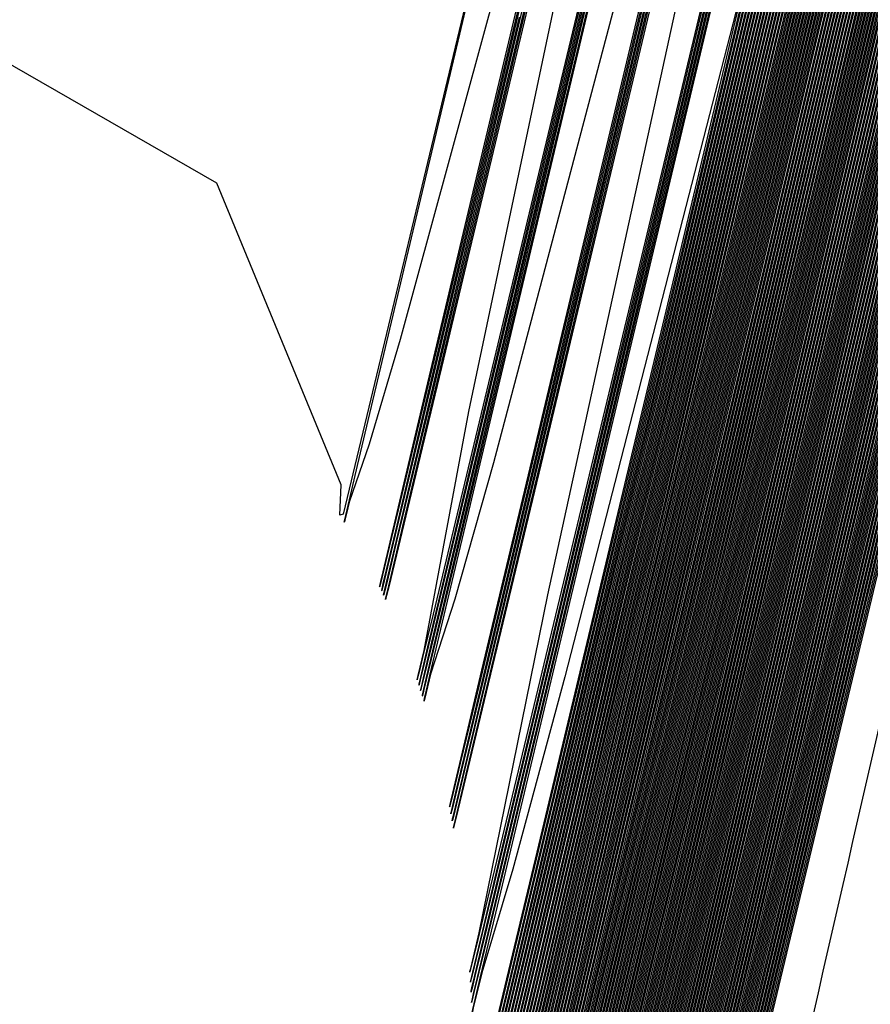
# Model space of a CAD drawing. Header units: millimetres. Extents: x 415 to 1550, y 0 to 812.
# Tile 12 of 51: x 823.496 to 824.042, y 143.558 to 144.19. Entities that reach past the tile are written whole.
import ezdxf

# ---------------------------------------------------------------- set-up
doc = ezdxf.new("R2010")
doc.units = ezdxf.units.MM

msp = doc.modelspace()

# ---------------------------------------------------------------- linework, layer by layer
at = {"color": 7, "linetype": 'Continuous', "lineweight": 25, "flags": 128}
for points in [[(823.65985, 142.30671), (824.11151, 144.19149), (824.56138, 146.07778), (824.67346, 146.5496), (824.70143, 146.66757), (824.7084, 146.69706), (824.71014, 146.70443), (824.71057, 146.70627), (824.71067, 146.70673), (824.7107, 146.70684), (824.71071, 146.70687), (824.71071, 146.70689), (824.7107, 146.70687), (824.7107, 146.70684), (824.71067, 146.70673), (824.71055, 146.70627), (824.71011, 146.70442), (824.70834, 146.69705), (824.7013, 146.66755), (824.67321, 146.54957), (824.56088, 146.07774), (824.11054, 144.19155), (823.65844, 142.30705)], [(823.66173, 142.30629), (824.11346, 144.19139), (824.56343, 146.07801), (824.67554, 146.5499), (824.70351, 146.66789), (824.71049, 146.69738), (824.71222, 146.70475), (824.71265, 146.7066), (824.71276, 146.70706), (824.71278, 146.70717), (824.71279, 146.7072), (824.71279, 146.70721), (824.71279, 146.7072), (824.71278, 146.70717), (824.71275, 146.70706), (824.71264, 146.70659), (824.71219, 146.70475), (824.71042, 146.69737), (824.70338, 146.66787), (824.67528, 146.54987), (824.56292, 146.07796), (824.11249, 144.19145), (823.66032, 142.30662)], [(823.6636, 142.30586), (824.11541, 144.1913), (824.56548, 146.07823), (824.67761, 146.55021), (824.7056, 146.66821), (824.71257, 146.69771), (824.71431, 146.70508), (824.71474, 146.70693), (824.71484, 146.70739), (824.71487, 146.7075), (824.71488, 146.70753), (824.71488, 146.70754), (824.71487, 146.70753), (824.71487, 146.7075), (824.71484, 146.70738), (824.71472, 146.70692), (824.71428, 146.70508), (824.71251, 146.6977), (824.70547, 146.66819), (824.67736, 146.55017), (824.56497, 146.07819), (824.11444, 144.19136), (823.6622, 142.30619)], [(823.66548, 142.30543), (824.11735, 144.19121), (824.56752, 146.07846), (824.67969, 146.55051), (824.70768, 146.66853), (824.71466, 146.69804), (824.71639, 146.70541), (824.71682, 146.70725), (824.71693, 146.70772), (824.71696, 146.70783), (824.71696, 146.70786), (824.71696, 146.70787), (824.71696, 146.70786), (824.71695, 146.70783), (824.71692, 146.70772), (824.71681, 146.70725), (824.71636, 146.70541), (824.71459, 146.69803), (824.70755, 146.66851), (824.67943, 146.55048), (824.56701, 146.07841), (824.11638, 144.19127), (823.66408, 142.30576)], [(823.66736, 142.305), (824.1193, 144.19112), (824.56957, 146.07869), (824.68177, 146.55081), (824.70976, 146.66886), (824.71674, 146.69837), (824.71848, 146.70574), (824.71891, 146.70759), (824.71902, 146.70805), (824.71904, 146.70816), (824.71905, 146.70819), (824.71905, 146.7082), (824.71904, 146.70819), (824.71904, 146.70816), (824.71901, 146.70804), (824.71889, 146.70758), (824.71845, 146.70574), (824.71668, 146.69836), (824.70963, 146.66884), (824.68151, 146.55078), (824.56906, 146.07864), (824.11833, 144.19117), (823.66596, 142.30533)], [(823.66924, 142.30458), (824.12125, 144.19103), (824.57161, 146.07892), (824.68384, 146.55112), (824.71184, 146.66918), (824.71883, 146.69869), (824.72057, 146.70607), (824.721, 146.70792), (824.7211, 146.70838), (824.72113, 146.70849), (824.72113, 146.70852), (824.72113, 146.70853), (824.72113, 146.70852), (824.72112, 146.70849), (824.72109, 146.70838), (824.72098, 146.70791), (824.72053, 146.70607), (824.71876, 146.69869), (824.71171, 146.66916), (824.68358, 146.55109), (824.5711, 146.07887), (824.12028, 144.19109), (823.66784, 142.3049)], [(823.67113, 142.30415), (824.12319, 144.19094), (824.57366, 146.07914), (824.68592, 146.55143), (824.71393, 146.66951), (824.72091, 146.69903), (824.72265, 146.7064), (824.72308, 146.70825), (824.72319, 146.70871), (824.72321, 146.70882), (824.72322, 146.70885), (824.72322, 146.70886), (824.72322, 146.70885), (824.72321, 146.70882), (824.72318, 146.70871), (824.72306, 146.70825), (824.72262, 146.7064), (824.72085, 146.69901), (824.7138, 146.66949), (824.68566, 146.55139), (824.57315, 146.0791), (824.12222, 144.191), (823.66972, 142.30448)], [(823.67301, 142.30373), (824.12514, 144.19085), (824.57571, 146.07938), (824.68799, 146.55173), (824.71601, 146.66983), (824.723, 146.69935), (824.72474, 146.70673), (824.72517, 146.70858), (824.72527, 146.70904), (824.7253, 146.70915), (824.7253, 146.70918), (824.72531, 146.70919), (824.7253, 146.70918), (824.72529, 146.70915), (824.72526, 146.70904), (824.72515, 146.70858), (824.7247, 146.70673), (824.72293, 146.69935), (824.71588, 146.66982), (824.68773, 146.5517), (824.5752, 146.07933), (824.12417, 144.19091), (823.6716, 142.30405)], [(823.67489, 142.3033), (824.12709, 144.19076), (824.57775, 146.07961), (824.69007, 146.55204), (824.71809, 146.67016), (824.72508, 146.69968), (824.72682, 146.70706), (824.72725, 146.70891), (824.72736, 146.70937), (824.72738, 146.70949), (824.72739, 146.70952), (824.72739, 146.70952), (824.72739, 146.70952), (824.72738, 146.70949), (824.72735, 146.70937), (824.72724, 146.70891), (824.72679, 146.70706), (824.72502, 146.69968), (824.71796, 146.67014), (824.68981, 146.55201), (824.57724, 146.07956), (824.12612, 144.19082), (823.67348, 142.30363)], [(824.72888, 146.70739), (824.7271, 146.7), (824.72005, 146.67047), (824.69189, 146.55231), (824.57929, 146.07979), (824.12806, 144.19073), (823.67537, 142.30321)], [(823.67678, 142.30288), (824.12904, 144.19068), (824.5798, 146.07984), (824.69214, 146.55235), (824.72018, 146.67048), (824.72717, 146.70002), (824.72891, 146.7074)], [(823.62981, 142.31345), (824.0804, 144.19312), (824.52876, 146.07457), (824.64039, 146.54523), (824.66824, 146.6629), (824.67519, 146.69232), (824.67691, 146.69967), (824.67734, 146.70151), (824.67745, 146.70197), (824.67747, 146.70209), (824.67748, 146.70211), (824.67748, 146.70212), (824.67748, 146.70211), (824.67747, 146.70209), (824.67744, 146.70197), (824.67733, 146.70151), (824.67688, 146.69967), (824.67512, 146.69231), (824.66811, 146.66289), (824.64013, 146.5452), (824.52825, 146.07453), (824.07943, 144.19318), (823.64018, 142.36271)], [(823.63169, 142.31305), (824.08235, 144.19301), (824.53079, 146.07474), (824.64245, 146.54546), (824.67031, 146.66316), (824.67725, 146.69258), (824.67898, 146.69994), (824.67941, 146.70177), (824.67951, 146.70224), (824.67954, 146.70235), (824.67955, 146.70238), (824.67955, 146.70239), (824.67954, 146.70238), (824.67954, 146.70235), (824.67951, 146.70223), (824.67939, 146.70177), (824.67895, 146.69993), (824.67719, 146.69257), (824.67018, 146.66314), (824.64219, 146.54544), (824.53028, 146.0747), (824.08138, 144.19307), (823.63028, 142.31335)], [(823.63357, 142.31263), (824.08429, 144.1929), (824.53282, 146.07493), (824.64451, 146.54572), (824.67237, 146.66343), (824.67932, 146.69286), (824.68105, 146.70021), (824.68148, 146.70205), (824.68158, 146.70251), (824.68161, 146.70262), (824.68162, 146.70265), (824.68162, 146.70266), (824.68161, 146.70265), (824.68161, 146.70262), (824.68158, 146.70251), (824.68146, 146.70205), (824.68102, 146.70021), (824.67926, 146.69285), (824.67225, 146.66341), (824.64425, 146.54569), (824.53231, 146.07489), (824.08332, 144.19297), (823.63216, 142.31295)], [(823.63545, 142.31221), (824.08623, 144.1928), (824.53486, 146.07512), (824.64657, 146.54598), (824.67444, 146.66371), (824.68139, 146.69314), (824.68312, 146.7005), (824.68355, 146.70233), (824.68366, 146.7028), (824.68368, 146.70291), (824.68369, 146.70294), (824.68369, 146.70295), (824.68369, 146.70294), (824.68368, 146.70291), (824.68365, 146.70279), (824.68354, 146.70233), (824.68309, 146.70049), (824.68133, 146.69313), (824.67432, 146.66369), (824.64632, 146.54595), (824.53435, 146.07507), (824.08526, 144.19286), (823.63404, 142.31253)], [(823.63732, 142.31179), (824.08818, 144.19269), (824.5369, 146.07531), (824.64864, 146.54625), (824.67652, 146.66399), (824.68347, 146.69343), (824.6852, 146.70079), (824.68563, 146.70263), (824.68573, 146.70309), (824.68576, 146.7032), (824.68576, 146.70323), (824.68576, 146.70324), (824.68576, 146.70323), (824.68575, 146.7032), (824.68572, 146.70309), (824.68561, 146.70262), (824.68517, 146.70078), (824.6834, 146.69342), (824.67639, 146.66398), (824.64838, 146.54622), (824.53639, 146.07527), (824.08721, 144.19275), (823.63592, 142.31211)], [(823.6392, 142.31136), (824.09012, 144.19258), (824.53893, 146.07551), (824.65071, 146.54652), (824.67859, 146.66429), (824.68554, 146.69373), (824.68728, 146.70109), (824.6877, 146.70293), (824.68781, 146.70338), (824.68783, 146.7035), (824.68784, 146.70353), (824.68784, 146.70354), (824.68784, 146.70353), (824.68783, 146.7035), (824.6878, 146.70338), (824.68769, 146.70293), (824.68724, 146.70108), (824.68548, 146.69372), (824.67846, 146.66427), (824.65045, 146.54649), (824.53843, 146.07547), (824.08915, 144.19265), (823.63779, 142.31169)], [(823.64107, 142.31093), (824.09206, 144.19248), (824.54097, 146.07572), (824.65277, 146.5468), (824.68067, 146.66458), (824.68762, 146.69403), (824.68935, 146.70139), (824.68978, 146.70323), (824.68989, 146.70369), (824.68991, 146.7038), (824.68992, 146.70383), (824.68992, 146.70384), (824.68992, 146.70383), (824.68991, 146.7038), (824.68988, 146.70369), (824.68976, 146.70322), (824.68932, 146.70138), (824.68756, 146.69402), (824.68054, 146.66457), (824.65252, 146.54677), (824.54047, 146.07567), (824.09109, 144.19254), (823.63967, 142.31126)], [(823.64295, 142.31051), (824.09401, 144.19237), (824.54301, 146.07592), (824.65484, 146.54707), (824.68274, 146.66488), (824.6897, 146.69432), (824.69143, 146.70168), (824.69186, 146.70353), (824.69196, 146.70398), (824.69199, 146.7041), (824.69199, 146.70413), (824.692, 146.70414), (824.69199, 146.70413), (824.69198, 146.7041), (824.69196, 146.70398), (824.69184, 146.70352), (824.6914, 146.70168), (824.68963, 146.69432), (824.68261, 146.66486), (824.65458, 146.54704), (824.54251, 146.07587), (824.09304, 144.19244), (823.64154, 142.31083)], [(823.64482, 142.31009), (824.09595, 144.19227), (824.54505, 146.07612), (824.65691, 146.54735), (824.68481, 146.66517), (824.69177, 146.69462), (824.69351, 146.70198), (824.69393, 146.70382), (824.69404, 146.70428), (824.69406, 146.7044), (824.69407, 146.70442), (824.69407, 146.70443), (824.69407, 146.70442), (824.69406, 146.7044), (824.69403, 146.70428), (824.69392, 146.70382), (824.69347, 146.70198), (824.69171, 146.69461), (824.68469, 146.66515), (824.65665, 146.54731), (824.54454, 146.07607), (824.09498, 144.19233), (823.64342, 142.31041)], [(823.6467, 142.30966), (824.0979, 144.19217), (824.54709, 146.07632), (824.65898, 146.54762), (824.68689, 146.66546), (824.69385, 146.69492), (824.69558, 146.70228), (824.69601, 146.70412), (824.69612, 146.70458), (824.69614, 146.70469), (824.69615, 146.70472), (824.69615, 146.70473), (824.69615, 146.70472), (824.69614, 146.70469), (824.69611, 146.70458), (824.696, 146.70412), (824.69555, 146.70227), (824.69379, 146.6949), (824.68676, 146.66544), (824.65872, 146.54759), (824.54658, 146.07627), (824.09693, 144.19223), (823.64529, 142.30999)], [(823.64858, 142.30924), (824.09984, 144.19207), (824.54913, 146.07652), (824.66104, 146.5479), (824.68897, 146.66575), (824.69593, 146.69522), (824.69766, 146.70258), (824.69809, 146.70442), (824.69819, 146.70488), (824.69822, 146.705), (824.69823, 146.70503), (824.69823, 146.70503), (824.69822, 146.70503), (824.69822, 146.705), (824.69819, 146.70488), (824.69807, 146.70442), (824.69763, 146.70258), (824.69586, 146.69521), (824.68884, 146.66574), (824.66079, 146.54787), (824.54862, 146.07648), (824.09887, 144.19213), (823.64717, 142.30957)], [(823.65045, 142.30882), (824.10179, 144.19197), (824.55118, 146.07673), (824.66311, 146.54818), (824.69104, 146.66606), (824.69801, 146.69553), (824.69974, 146.70289), (824.70017, 146.70474), (824.70028, 146.70519), (824.7003, 146.70531), (824.70031, 146.70534), (824.70031, 146.70535), (824.7003, 146.70534), (824.7003, 146.70531), (824.70027, 146.70519), (824.70015, 146.70473), (824.69971, 146.70289), (824.69794, 146.69552), (824.69091, 146.66604), (824.66286, 146.54815), (824.55067, 146.07669), (824.10082, 144.19203), (823.64905, 142.30914)], [(823.65233, 142.30839), (824.10373, 144.19187), (824.55322, 146.07695), (824.66519, 146.54847), (824.69312, 146.66637), (824.70009, 146.69584), (824.70182, 146.70321), (824.70225, 146.70505), (824.70236, 146.70551), (824.70238, 146.70562), (824.70239, 146.70565), (824.70239, 146.70566), (824.70239, 146.70565), (824.70238, 146.70562), (824.70235, 146.70551), (824.70223, 146.70505), (824.70179, 146.7032), (824.70002, 146.69583), (824.69299, 146.66635), (824.66493, 146.54845), (824.55271, 146.07691), (824.10276, 144.19193), (823.65092, 142.30872)], [(823.65421, 142.30797), (824.10568, 144.19177), (824.55526, 146.07715), (824.66725, 146.54875), (824.6952, 146.66666), (824.70217, 146.69614), (824.7039, 146.70351), (824.70433, 146.70535), (824.70443, 146.70581), (824.70446, 146.70592), (824.70447, 146.70595), (824.70447, 146.70596), (824.70446, 146.70595), (824.70446, 146.70592), (824.70443, 146.70581), (824.70431, 146.70535), (824.70387, 146.7035), (824.7021, 146.69613), (824.69507, 146.66664), (824.667, 146.54872), (824.55475, 146.07711), (824.10471, 144.19183), (823.6528, 142.30829)], [(823.65609, 142.30756), (824.10762, 144.19168), (824.5573, 146.07735), (824.66932, 146.54902), (824.69727, 146.66695), (824.70424, 146.69643), (824.70598, 146.7038), (824.70641, 146.70564), (824.70651, 146.7061), (824.70654, 146.70622), (824.70654, 146.70624), (824.70654, 146.70626), (824.70654, 146.70624), (824.70653, 146.70622), (824.7065, 146.7061), (824.70639, 146.70564), (824.70594, 146.7038), (824.70418, 146.69642), (824.69714, 146.66694), (824.66906, 146.54899), (824.55679, 146.07731), (824.10665, 144.19174), (823.65468, 142.30787)], [(823.65797, 142.30714), (824.10957, 144.19158), (824.55934, 146.07756), (824.67139, 146.5493), (824.69935, 146.66725), (824.70632, 146.69674), (824.70806, 146.70411), (824.70849, 146.70595), (824.70859, 146.70641), (824.70862, 146.70652), (824.70862, 146.70655), (824.70862, 146.70656), (824.70862, 146.70655), (824.70861, 146.70652), (824.70858, 146.70641), (824.70847, 146.70595), (824.70802, 146.7041), (824.70626, 146.69673), (824.69922, 146.66723), (824.67113, 146.54927), (824.55883, 146.07752), (824.1086, 144.19164), (823.65656, 142.30746)], [(824.72919, 146.70034), (824.72213, 146.67079), (824.69396, 146.55262), (824.58134, 146.08002), (824.13001, 144.19065), (823.67725, 142.30279)], [(823.67866, 142.30246), (824.13098, 144.19059), (824.58185, 146.08007), (824.69422, 146.55266), (824.72226, 146.67081), (824.72925, 146.70035)], [(823.63971, 142.36281), (824.07846, 144.19323), (824.51506, 146.02536), (824.62378, 146.48367), (824.6509, 146.59826), (824.65766, 146.62691), (824.65935, 146.63407), (824.65976, 146.63586), (824.65987, 146.63631), (824.65989, 146.63642), (824.6599, 146.63646), (824.65989, 146.63644), (824.65989, 146.63642), (824.65986, 146.63631), (824.65975, 146.63586), (824.65931, 146.63406), (824.6576, 146.6269), (824.65077, 146.59824), (824.62352, 146.48364), (824.51456, 146.02532), (824.07749, 144.19329), (823.65397, 142.42826)], [(823.6535, 142.42835), (824.07652, 144.19334), (824.49751, 145.95993), (824.60235, 146.40183), (824.62851, 146.51232), (824.63503, 146.53994), (824.63665, 146.54685), (824.63705, 146.54857), (824.63715, 146.549), (824.63717, 146.54911), (824.63718, 146.54915), (824.63718, 146.54914), (824.63717, 146.54911), (824.63714, 146.549), (824.63703, 146.54857), (824.63662, 146.54684), (824.63496, 146.53993), (824.62838, 146.51231), (824.6021, 146.4018), (824.49701, 145.95989), (824.07555, 144.19341), (823.66668, 142.4893)], [(823.66621, 142.48939), (824.07458, 144.19345), (824.48104, 145.89901), (824.58226, 146.32564), (824.60752, 146.43231), (824.61381, 146.45897), (824.61538, 146.46564), (824.61576, 146.4673), (824.61586, 146.46772), (824.61588, 146.46783), (824.61589, 146.46786), (824.61588, 146.46783), (824.61585, 146.46772), (824.61575, 146.4673), (824.61534, 146.46564), (824.61375, 146.45897), (824.60739, 146.43229), (824.58201, 146.32561), (824.48053, 145.89897), (824.07361, 144.19352), (823.67841, 142.5463)], [(823.67794, 142.54639), (824.07263, 144.19357), (824.46553, 145.84215), (824.56338, 146.25452), (824.58779, 146.35763), (824.59387, 146.3834), (824.59539, 146.38985), (824.59576, 146.39146), (824.59585, 146.39186), (824.59588, 146.39196), (824.59588, 146.39199), (824.59587, 146.39196), (824.59585, 146.39186), (824.59575, 146.39145), (824.59536, 146.38984), (824.59381, 146.3834), (824.58766, 146.35762), (824.56312, 146.2545), (824.46502, 145.84212), (824.07167, 144.19363), (823.68926, 142.59963)], [(823.68879, 142.59972), (824.07069, 144.19368), (824.45089, 145.78896), (824.54558, 146.188), (824.5692, 146.28777), (824.57509, 146.31271), (824.57656, 146.31894), (824.57692, 146.3205), (824.57701, 146.32089), (824.57703, 146.32099), (824.57704, 146.32102), (824.57703, 146.32099), (824.577, 146.32089), (824.5769, 146.3205), (824.57653, 146.31894), (824.57503, 146.3127), (824.56908, 146.28775), (824.54533, 146.18797), (824.45038, 145.78894), (824.06972, 144.19375), (823.69932, 142.64965)], [(823.69884, 142.64974), (824.06875, 144.19379), (824.43704, 145.7391), (824.52877, 146.12563), (824.55166, 146.22227), (824.55736, 146.24643), (824.55878, 146.25247), (824.55913, 146.25398), (824.55921, 146.25436), (824.55924, 146.25445), (824.55924, 146.25448), (824.55923, 146.25445), (824.55921, 146.25436), (824.55911, 146.25398), (824.55875, 146.25247), (824.5573, 146.24642), (824.55153, 146.22226), (824.52852, 146.12561), (824.43654, 145.73907), (824.06778, 144.19386), (823.70864, 142.69666)], [(823.70817, 142.69675), (824.06681, 144.19391), (824.42391, 145.69226), (824.51286, 146.06704), (824.53505, 146.16074), (824.54058, 146.18416), (824.54195, 146.19002), (824.54229, 146.19148), (824.54238, 146.19185), (824.5424, 146.19194), (824.5424, 146.19197), (824.54239, 146.19194), (824.54237, 146.19185), (824.54228, 146.19148), (824.54192, 146.19002), (824.54052, 146.18416), (824.53492, 146.16073), (824.51261, 146.06702), (824.42341, 145.69224), (824.06584, 144.19398), (823.71731, 142.74092)], [(823.71684, 142.741), (824.06487, 144.19403), (824.41143, 145.64817), (824.49776, 146.01189), (824.5193, 146.10283), (824.52467, 146.12556), (824.526, 146.13124), (824.52633, 146.13266), (824.52641, 146.13302), (824.52643, 146.13311), (824.52643, 146.13313), (824.52643, 146.13311), (824.5264, 146.13302), (824.52631, 146.13266), (824.52597, 146.13124), (824.5246, 146.12555), (824.51917, 146.10281), (824.49751, 146.01187), (824.41093, 145.64815), (824.0639, 144.1941), (823.72537, 142.78267)], [(823.7249, 142.78275), (824.06293, 144.19414), (824.39956, 145.60661), (824.48342, 145.95989), (824.50434, 146.04822), (824.50955, 146.0703), (824.51084, 146.07582), (824.51116, 146.0772), (824.51124, 146.07755), (824.51126, 146.07763), (824.51126, 146.07766), (824.51126, 146.07763), (824.51123, 146.07754), (824.51115, 146.0772), (824.51081, 146.07582), (824.50948, 146.0703), (824.50421, 146.04821), (824.48317, 145.95987), (824.39906, 145.60658), (824.06196, 144.19421), (823.73288, 142.82212)], [(823.73241, 142.8222), (824.06099, 144.19426), (824.38823, 145.56735), (824.46976, 145.91078), (824.49009, 145.99664), (824.49516, 146.01811), (824.49642, 146.02347), (824.49673, 146.02481), (824.4968, 146.02515), (824.49682, 146.02524), (824.49683, 146.02526), (824.49682, 146.02524), (824.49679, 146.02515), (824.49671, 146.02481), (824.49638, 146.02347), (824.49509, 146.0181), (824.48996, 145.99663), (824.4695, 145.91076), (824.38773, 145.56733), (824.06002, 144.19433), (823.73988, 142.85945)], [(823.7394, 142.85953), (824.05905, 144.19438), (824.37741, 145.53021), (824.45672, 145.86432), (824.47651, 145.94785), (824.48144, 145.96873), (824.48266, 145.97395), (824.48296, 145.97526), (824.48304, 145.97558), (824.48305, 145.97567), (824.48306, 145.97569), (824.48305, 145.97567), (824.48303, 145.97558), (824.48295, 145.97526), (824.48263, 145.97395), (824.48137, 145.96873), (824.47638, 145.94784), (824.45647, 145.8643), (824.37691, 145.53019), (824.05808, 144.19445), (823.74641, 142.89483)], [(823.74593, 142.89491), (824.05711, 144.1945), (824.36705, 145.49502), (824.44427, 145.8203), (824.46353, 145.90163), (824.46833, 145.92196), (824.46952, 145.92704), (824.46982, 145.92831), (824.46989, 145.92863), (824.46991, 145.92871), (824.46991, 145.92873), (824.4699, 145.92871), (824.46988, 145.92863), (824.4698, 145.92831), (824.46949, 145.92704), (824.46827, 145.92195), (824.46341, 145.90162), (824.44402, 145.82028), (824.36655, 145.49501), (824.05614, 144.19458), (823.75251, 142.92841)], [(823.75203, 142.92849), (824.05517, 144.19462), (824.35713, 145.46164), (824.43236, 145.77854), (824.45112, 145.85777), (824.4558, 145.87758), (824.45696, 145.88253), (824.45724, 145.88376), (824.45731, 145.88407), (824.45733, 145.88415), (824.45733, 145.88418), (824.45733, 145.88415), (824.45731, 145.88407), (824.45723, 145.88376), (824.45693, 145.88253), (824.45573, 145.87757), (824.451, 145.85776), (824.43211, 145.77852), (824.35663, 145.46163), (824.0542, 144.19469), (823.7582, 142.96033)], [(823.75773, 142.9604), (824.05323, 144.19475), (824.3476, 145.42994), (824.42094, 145.73887), (824.43923, 145.81611), (824.44379, 145.83542), (824.44492, 145.84024), (824.4452, 145.84145), (824.44527, 145.84175), (824.44528, 145.84182), (824.44529, 145.84185), (824.44528, 145.84182), (824.44526, 145.84175), (824.44518, 145.84145), (824.44489, 145.84024), (824.44373, 145.83541), (824.43911, 145.8161), (824.42069, 145.73885), (824.3471, 145.42992), (824.05226, 144.19482), (823.76353, 142.9907)], [(823.76305, 142.99077), (824.05129, 144.19487), (824.33844, 145.39978), (824.40998, 145.70113), (824.42783, 145.77648), (824.43227, 145.79531), (824.43337, 145.80002), (824.43365, 145.8012), (824.43371, 145.80149), (824.43373, 145.80157), (824.43373, 145.80159), (824.43372, 145.80157), (824.4337, 145.80149), (824.43363, 145.8012), (824.43334, 145.80002), (824.43221, 145.79531), (824.4277, 145.77647), (824.40973, 145.70112), (824.33794, 145.39977), (824.05032, 144.19494), (823.76851, 143.01963)], [(823.76803, 143.01971), (824.04935, 144.195), (824.32962, 145.37106), (824.39945, 145.6652), (824.41687, 145.73874), (824.42121, 145.75712), (824.42228, 145.76172), (824.42255, 145.76287), (824.42261, 145.76315), (824.42263, 145.76322), (824.42263, 145.76325), (824.42262, 145.76322), (824.4226, 145.76315), (824.42253, 145.76287), (824.42225, 145.76172), (824.42114, 145.75712), (824.41674, 145.73873), (824.3992, 145.66519), (824.32912, 145.37105), (824.04838, 144.19507), (823.77316, 143.04723)], [(823.77269, 143.04731), (824.04741, 144.19512), (824.32112, 145.34368), (824.38932, 145.63094), (824.40633, 145.70276), (824.41056, 145.72071), (824.41162, 145.7252), (824.41187, 145.72632), (824.41194, 145.7266), (824.41195, 145.72667), (824.41196, 145.72669), (824.41195, 145.72667), (824.41193, 145.7266), (824.41186, 145.72632), (824.41158, 145.7252), (824.4105, 145.72071), (824.4062, 145.70275), (824.38907, 145.63092), (824.32062, 145.34367), (824.04644, 144.19519), (823.77752, 143.07359)], [(823.77705, 143.07366), (824.04547, 144.19525), (824.31292, 145.31755), (824.37956, 145.59824), (824.39618, 145.66841), (824.40032, 145.68596), (824.40134, 145.69034), (824.4016, 145.69144), (824.40166, 145.69171), (824.40167, 145.69178), (824.40168, 145.6918), (824.40167, 145.69178), (824.40165, 145.69171), (824.40158, 145.69144), (824.40131, 145.69034), (824.40026, 145.68595), (824.39605, 145.66841), (824.37931, 145.59823), (824.31242, 145.31754), (824.0445, 144.19532), (823.7816, 143.09878)], [(823.78113, 143.09885), (824.04353, 144.19538), (824.305, 145.29259), (824.37015, 145.567), (824.38639, 145.6356), (824.39044, 145.65275), (824.39144, 145.65704), (824.39169, 145.65811), (824.39175, 145.65838), (824.39176, 145.65845), (824.39177, 145.65847), (824.39176, 145.65845), (824.39174, 145.65838), (824.39167, 145.65811), (824.39141, 145.65704), (824.39038, 145.65275), (824.38627, 145.6356), (824.3699, 145.56699), (824.3045, 145.29258), (824.04256, 144.19545), (823.78542, 143.12289)], [(823.78494, 143.12296), (824.04159, 144.1955), (824.29733, 145.26871), (824.36106, 145.53711), (824.37695, 145.60422), (824.38091, 145.621), (824.38189, 145.62519), (824.38213, 145.62624), (824.38219, 145.6265), (824.3822, 145.62657), (824.3822, 145.62659), (824.3822, 145.62657), (824.38218, 145.6265), (824.38211, 145.62624), (824.38186, 145.62519), (824.38084, 145.621), (824.37682, 145.60422), (824.36081, 145.53711), (824.29684, 145.2687), (824.04062, 144.19558), (823.78899, 143.14597)], [(823.78852, 143.14604), (824.03965, 144.19563), (824.28991, 145.24586), (824.35227, 145.50852), (824.36782, 145.57418), (824.37169, 145.5906), (824.37265, 145.5947), (824.37289, 145.59573), (824.37295, 145.59599), (824.37296, 145.59605), (824.37296, 145.59607), (824.37296, 145.59605), (824.37294, 145.59599), (824.37287, 145.59573), (824.37262, 145.5947), (824.37163, 145.5906), (824.3677, 145.57418), (824.35202, 145.50851), (824.28942, 145.24585), (824.03868, 144.19571), (823.79234, 143.16811)], [(823.79186, 143.16818), (824.03771, 144.19576), (824.28272, 145.22396), (824.34377, 145.48111), (824.359, 145.5454), (824.36278, 145.56147), (824.36372, 145.56549), (824.36395, 145.5665), (824.36401, 145.56675), (824.36402, 145.56681), (824.36403, 145.56683), (824.36402, 145.56681), (824.364, 145.56675), (824.36394, 145.56649), (824.36369, 145.56549), (824.36272, 145.56147), (824.35887, 145.5454), (824.34352, 145.4811), (824.28223, 145.22396), (824.03675, 144.19584), (823.79547, 143.18935)], [(823.79499, 143.18941), (824.03577, 144.19589), (824.27574, 145.20297), (824.33554, 145.45483), (824.35045, 145.5178), (824.35416, 145.53354), (824.35508, 145.53748), (824.35531, 145.53846), (824.35536, 145.53871), (824.35537, 145.53876), (824.35538, 145.53879), (824.35537, 145.53876), (824.35535, 145.53871), (824.35529, 145.53846), (824.35505, 145.53747), (824.3541, 145.53354), (824.35032, 145.51779), (824.33529, 145.45482), (824.27525, 145.20296), (824.03481, 144.19597), (823.79839, 143.20974)], [(823.79792, 143.20981), (824.03384, 144.19603), (824.26897, 145.18281), (824.32756, 145.4296), (824.34217, 145.4913), (824.3458, 145.50673), (824.3467, 145.51058), (824.34692, 145.51155), (824.34698, 145.51179), (824.34699, 145.51185), (824.34699, 145.51187), (824.34699, 145.51185), (824.34697, 145.51179), (824.34691, 145.51155), (824.34667, 145.51058), (824.34574, 145.50673), (824.34204, 145.4913), (824.32731, 145.4296), (824.26847, 145.18281), (824.03287, 144.1961), (823.80113, 143.22935)], [(823.80065, 143.22941), (824.0319, 144.19616), (824.26238, 145.16346), (824.31981, 145.40537), (824.33413, 145.46585), (824.33769, 145.48097), (824.33858, 145.48475), (824.33879, 145.4857), (824.33885, 145.48593), (824.33886, 145.48599), (824.33886, 145.48601), (824.33886, 145.48599), (824.33884, 145.48593), (824.33878, 145.4857), (824.33855, 145.48475), (824.33763, 145.48097), (824.33401, 145.46585), (824.31956, 145.40537), (824.26189, 145.16346), (824.03093, 144.19624), (823.80369, 143.2482), (823.74671, 143.0113)], [(823.74647, 143.01133), (823.80321, 143.24827), (824.02996, 144.1963), (824.25597, 145.14485), (824.31229, 145.38208), (824.32633, 145.44139), (824.32982, 145.45621), (824.33069, 145.45992), (824.3309, 145.46085), (824.33095, 145.46108), (824.33097, 145.46114), (824.33097, 145.46116), (824.33096, 145.46114), (824.33095, 145.46108), (824.33089, 145.46085), (824.33066, 145.45992), (824.32976, 145.45621), (824.32621, 145.44138), (824.31204, 145.38207), (824.25548, 145.14485), (824.029, 144.19637), (823.80607, 143.26636), (823.75018, 143.03395)], [(823.74994, 143.03399), (823.8056, 143.26642), (824.02803, 144.19643), (824.24973, 145.12695), (824.30498, 145.35966), (824.31875, 145.41785), (824.32218, 145.43239), (824.32303, 145.43603), (824.32324, 145.43694), (824.32329, 145.43716), (824.3233, 145.43722), (824.3233, 145.43724), (824.32329, 145.43722), (824.32328, 145.43716), (824.32322, 145.43694), (824.323, 145.43603), (824.32212, 145.43239), (824.31863, 145.41785), (824.30473, 145.35966), (824.24924, 145.12696), (824.02706, 144.19651), (823.8083, 143.28384), (823.75345, 143.05577)], [(823.75321, 143.05581), (823.80782, 143.28391), (824.02609, 144.19657), (824.24365, 145.10972), (824.29786, 145.33809), (824.31138, 145.39518), (824.31474, 145.40946), (824.31558, 145.41303), (824.31578, 145.41392), (824.31583, 145.41414), (824.31584, 145.4142), (824.31584, 145.41422), (824.31584, 145.4142), (824.31582, 145.41414), (824.31576, 145.41392), (824.31554, 145.41303), (824.31468, 145.40946), (824.31126, 145.39518), (824.29762, 145.33809), (824.24316, 145.10972), (824.02512, 144.19664), (823.81038, 143.3007), (823.75653, 143.07681)], [(823.75629, 143.07685), (823.8099, 143.30077), (824.02415, 144.1967), (824.23772, 145.09312), (824.29094, 145.3173), (824.30421, 145.37335), (824.30751, 145.38736), (824.30832, 145.39087), (824.30852, 145.39174), (824.30857, 145.39196), (824.30858, 145.39201), (824.30859, 145.39203), (824.30858, 145.39201), (824.30856, 145.39196), (824.30851, 145.39174), (824.30829, 145.39087), (824.30744, 145.38736), (824.30408, 145.37335), (824.29069, 145.3173), (824.23723, 145.09312), (824.02319, 144.19678), (823.81231, 143.31697), (823.75944, 143.09711)], [(823.7592, 143.09714), (823.81183, 143.31704), (824.02221, 144.19684), (824.23193, 145.07712), (824.28419, 145.29726), (824.29722, 145.3523), (824.30046, 145.36606), (824.30126, 145.3695), (824.30146, 145.37036), (824.30151, 145.37057), (824.30152, 145.37063), (824.30152, 145.37065), (824.30151, 145.37063), (824.3015, 145.37057), (824.30144, 145.37036), (824.30123, 145.3695), (824.3004, 145.36606), (824.29709, 145.3523), (824.28394, 145.29726), (824.23144, 145.07712), (824.02125, 144.19692), (823.81411, 143.33267), (823.76217, 143.1167)], [(823.76193, 143.11673), (823.81363, 143.33274), (824.02028, 144.19698), (824.22628, 145.06168), (824.27761, 145.27792), (824.29041, 145.33199), (824.29359, 145.3455), (824.29438, 145.34888), (824.29457, 145.34973), (824.29462, 145.34994), (824.29463, 145.34999), (824.29463, 145.35001), (824.29462, 145.34999), (824.29461, 145.34994), (824.29456, 145.34973), (824.29435, 145.34888), (824.29353, 145.3455), (824.29028, 145.33199), (824.27736, 145.27792), (824.22579, 145.06168), (824.01931, 144.19706), (823.81578, 143.34784), (823.76475, 143.13562)], [(823.76451, 143.13566), (823.8153, 143.3479), (824.01834, 144.19712), (824.22075, 145.04678), (824.27119, 145.25926), (824.28376, 145.31238), (824.28689, 145.32567), (824.28767, 145.32899), (824.28786, 145.32982), (824.2879, 145.33002), (824.28791, 145.33007), (824.28791, 145.33009), (824.28791, 145.33007), (824.28789, 145.33002), (824.28784, 145.32982), (824.28763, 145.32899), (824.28683, 145.32566), (824.28364, 145.31238), (824.27095, 145.25926), (824.22026, 145.04678), (824.01738, 144.1972), (823.81733, 143.3625), (823.76717, 143.15391)], [(823.76693, 143.15395), (823.81685, 143.36257), (824.01641, 144.19726), (824.21535, 145.03238), (824.26492, 145.24123), (824.27728, 145.29345), (824.28035, 145.3065), (824.28111, 145.30977), (824.2813, 145.31058), (824.28135, 145.31078), (824.28136, 145.31084), (824.28136, 145.31086), (824.28135, 145.31084), (824.28134, 145.31078), (824.28128, 145.31058), (824.28108, 145.30977), (824.28029, 145.3065), (824.27716, 145.29345), (824.26468, 145.24123), (824.21486, 145.03239), (824.01544, 144.19734), (823.81876, 143.37668), (823.76944, 143.1716)], [(823.76921, 143.17163), (823.81828, 143.37674), (824.01447, 144.1974), (824.21006, 145.01848), (824.2588, 145.22381), (824.27095, 145.27515), (824.27397, 145.28798), (824.27472, 145.29119), (824.2749, 145.29199), (824.27494, 145.2922), (824.27495, 145.29224), (824.27496, 145.29226), (824.27495, 145.29224), (824.27494, 145.2922), (824.27488, 145.29199), (824.27469, 145.29119), (824.27391, 145.28798), (824.27082, 145.27515), (824.25855, 145.22381), (824.20957, 145.01848), (824.01351, 144.19748), (823.82008, 143.3904), (823.77158, 143.18871)], [(823.77134, 143.18874), (823.81961, 143.39046), (824.01254, 144.19754), (824.20488, 145.00503), (824.25281, 145.20696), (824.26476, 145.25745), (824.26773, 145.27007), (824.26846, 145.27323), (824.26864, 145.27402), (824.26869, 145.27422), (824.2687, 145.27427), (824.2687, 145.27428), (824.26869, 145.27427), (824.26868, 145.27422), (824.26863, 145.27402), (824.26843, 145.27323), (824.26767, 145.27007), (824.26464, 145.25745), (824.25257, 145.20696), (824.20439, 145.00504), (824.01157, 144.19763), (823.8213, 143.40369), (823.77359, 143.20528)], [(823.77335, 143.20531), (823.82082, 143.40375), (824.0106, 144.19769), (824.19981, 144.99202), (824.24696, 145.19067), (824.25871, 145.24033), (824.26163, 145.25275), (824.26235, 145.25585), (824.26253, 145.25663), (824.26257, 145.25682), (824.26258, 145.25687), (824.26258, 145.25689), (824.26258, 145.25687), (824.26256, 145.25682), (824.26251, 145.25663), (824.26232, 145.25585), (824.26157, 145.25275), (824.25858, 145.24033), (824.24671, 145.19067), (824.19932, 144.99203), (824.00963, 144.19777), (823.82242, 143.41655), (823.77547, 143.22133)], [(823.77524, 143.22136), (823.82194, 143.41662), (824.00867, 144.19783), (824.19483, 144.97943), (824.24123, 145.17489), (824.25279, 145.22376), (824.25566, 145.23598), (824.25637, 145.23903), (824.25655, 145.2398), (824.25659, 145.23999), (824.2566, 145.24003), (824.2566, 145.24005), (824.25659, 145.24003), (824.25658, 145.23999), (824.25653, 145.2398), (824.25634, 145.23903), (824.2556, 145.23598), (824.25266, 145.22376), (824.24098, 145.17489), (824.19434, 144.97944), (824.0077, 144.19791), (823.82344, 143.42902), (823.77724, 143.23688)], [(823.777, 143.23692), (823.82296, 143.42909), (824.00673, 144.19798), (824.18996, 144.96724), (824.23561, 145.15961), (824.24699, 145.20771), (824.24982, 145.21973), (824.25052, 145.22274), (824.25069, 145.22349), (824.25073, 145.22368), (824.25074, 145.22373), (824.25074, 145.22374), (824.25074, 145.22373), (824.25072, 145.22368), (824.25067, 145.22349), (824.25049, 145.22274), (824.24976, 145.21973), (824.24687, 145.20771), (824.23537, 145.15962), (824.18947, 144.96725), (824.00576, 144.19806), (823.82437, 143.44112), (823.77889, 143.25196), (823.76748, 143.20468)], [(823.97676, 144.35509), (823.84397, 143.80022), (823.80564, 143.64061), (823.79406, 143.59254), (823.78755, 143.56561), (823.7862, 143.56008), (823.78605, 143.55952), (823.78601, 143.55937), (823.786, 143.55932), (823.78599, 143.55929), (823.78599, 143.55931), (823.78601, 143.5594), (823.78611, 143.55983), (823.78654, 143.5617), (823.78728, 143.56488), (823.78973, 143.57521), (823.81216, 143.66941), (823.91768, 144.11167), (824.0446, 144.64489)], [(824.04079, 144.63927), (823.91466, 144.11142), (823.81106, 143.67919), (823.78899, 143.58752), (823.78657, 143.57757), (823.78583, 143.57453), (823.7854, 143.57279), (823.7853, 143.57241), (823.78529, 143.57236), (823.78528, 143.57234), (823.78528, 143.57235), (823.78529, 143.57244), (823.78533, 143.57261), (823.78546, 143.5732), (823.78677, 143.57879), (823.79312, 143.60553), (823.80442, 143.65299), (823.84191, 143.81013), (823.9714, 144.35327)], [(823.99251, 144.59801), (823.89225, 144.17839), (823.79958, 143.79156), (823.77804, 143.70206), (823.77348, 143.68326), (823.77299, 143.68128), (823.77284, 143.68068), (823.77276, 143.68036), (823.77274, 143.68033), (823.77274, 143.6803), (823.77274, 143.68031), (823.77275, 143.68039), (823.77278, 143.68053), (823.77307, 143.68179), (823.77441, 143.68754), (823.77679, 143.69761), (823.78466, 143.73075), (823.81282, 143.84897), (823.91712, 144.28677)], [(823.91891, 144.28185), (823.81364, 143.84212), (823.7854, 143.72459), (823.77754, 143.692), (823.77518, 143.68226), (823.77386, 143.67688), (823.77369, 143.67621), (823.77359, 143.67582), (823.77356, 143.67573), (823.77355, 143.67571), (823.77356, 143.67572), (823.77356, 143.67575), (823.77358, 143.67586), (823.77384, 143.67698), (823.77435, 143.6792), (823.77903, 143.69898), (823.8009, 143.7909), (823.89464, 144.18427), (823.99378, 144.60125)], [(823.80243, 144.21247), (823.7402, 143.98458), (823.72024, 143.9175), (823.70741, 143.88025), (823.70566, 143.87306), (823.7046, 143.86877), (823.70434, 143.86771), (823.70427, 143.86745), (823.70425, 143.86738), (823.70424, 143.86737), (823.70457, 143.86887), (823.7128, 143.90382), (823.76243, 144.1128), (823.86995, 144.56642), (823.70359, 143.8725), (823.70146, 143.87183), (823.70218, 143.89127), (823.62257, 144.08479), (823.18286, 144.33766)], [(823.95747, 144.20201), (823.84589, 143.76819), (823.81239, 143.64469), (823.79258, 143.57839), (823.78712, 143.55586), (823.78656, 143.55357), (823.78639, 143.55292), (823.78634, 143.55273), (823.78631, 143.55261), (823.7863, 143.55258), (823.7863, 143.5526), (823.78631, 143.55263), (823.78639, 143.55299), (823.78678, 143.5547), (823.78853, 143.56213), (823.79156, 143.57491), (823.80146, 143.61647), (823.89211, 143.99643), (824.0286, 144.56946)], [(824.01935, 144.55754), (823.88681, 144.00306), (823.79953, 143.63925), (823.78998, 143.59964), (823.78705, 143.58754), (823.78535, 143.58056), (823.78496, 143.579), (823.78491, 143.57881), (823.78488, 143.5787), (823.78487, 143.57867), (823.78487, 143.57869), (823.78488, 143.57872), (823.78496, 143.57906), (823.78511, 143.57973), (823.78564, 143.58202), (823.79084, 143.604), (823.83485, 143.82074), (823.91948, 144.20789)], [(823.94365, 144.37734), (823.83047, 143.90428), (823.79542, 143.75825), (823.7772, 143.68264), (823.77528, 143.67473), (823.77471, 143.67243), (823.77441, 143.67123), (823.77438, 143.6711), (823.77437, 143.67106), (823.77436, 143.67104), (823.77436, 143.67105), (823.77437, 143.67113), (823.77445, 143.67149), (823.7746, 143.67213), (823.77583, 143.67742), (823.78147, 143.70122), (823.79131, 143.74262), (823.87274, 144.08426), (823.98219, 144.54428)], [(823.9756, 144.53524), (823.86734, 144.08228), (823.78822, 143.75232), (823.7787, 143.71277), (823.77328, 143.69038), (823.77211, 143.68562), (823.77198, 143.6851), (823.77193, 143.68494), (823.77191, 143.68485), (823.7719, 143.68487), (823.77197, 143.68515), (823.77228, 143.68653), (823.77285, 143.68898), (823.77476, 143.6971), (823.79268, 143.77249), (823.82701, 143.91656), (823.93682, 144.37762)], [(823.88838, 144.3149), (823.79486, 143.92407), (823.76799, 143.8122), (823.75991, 143.77869), (823.75541, 143.76013), (823.75485, 143.75783), (823.7545, 143.75646), (823.75441, 143.75612), (823.75439, 143.75604), (823.75438, 143.75602), (823.75438, 143.75603), (823.75439, 143.75606), (823.75441, 143.75615), (823.75449, 143.75652), (823.75536, 143.76032), (823.75714, 143.76785), (823.77316, 143.83537), (823.84803, 144.14983), (823.93727, 144.52533)], [(823.93312, 144.51825), (823.84338, 144.14272), (823.7702, 143.83737), (823.75471, 143.77315), (823.75304, 143.7663), (823.75254, 143.76426), (823.75226, 143.76314), (823.75222, 143.763), (823.7522, 143.76293), (823.7522, 143.76294), (823.75225, 143.76319), (823.75235, 143.76366), (823.75333, 143.76787), (823.75792, 143.78733), (823.76604, 143.82153), (823.79283, 143.93414), (823.88493, 144.32109)], [(823.87955, 144.2056), (823.80001, 143.9055), (823.77517, 143.81807), (823.75973, 143.76997), (823.75599, 143.75457), (823.75561, 143.75307), (823.75551, 143.75267), (823.75548, 143.75256), (823.75547, 143.75253), (823.75546, 143.75251), (823.75546, 143.75252), (823.75547, 143.75259), (823.75554, 143.7529), (823.75584, 143.75422), (823.75712, 143.7597), (823.7593, 143.76894), (823.76636, 143.7987), (823.83055, 144.06837), (823.92644, 144.47158)], [(823.85571, 144.33897), (823.77195, 143.98881), (823.74614, 143.88128), (823.7328, 143.82599), (823.73141, 143.82033), (823.73102, 143.81873), (823.73089, 143.81823), (823.73081, 143.81794), (823.73079, 143.81787), (823.73078, 143.81785), (823.73078, 143.81786), (823.73079, 143.81788), (823.7308, 143.81797), (823.73099, 143.81881), (823.73195, 143.82294), (823.7362, 143.84101), (823.74358, 143.87214), (823.80426, 144.12728), (823.88514, 144.46774)], [(823.87847, 144.45835), (823.79759, 144.11994), (823.73891, 143.87522), (823.73189, 143.84609), (823.72792, 143.82978), (823.72709, 143.82643), (823.727, 143.82609), (823.72698, 143.826), (823.72697, 143.82597), (823.72696, 143.82595), (823.72696, 143.82596), (823.72697, 143.82602), (823.72703, 143.82628), (823.72728, 143.82741), (823.72773, 143.82934), (823.72919, 143.8356), (823.74272, 143.89269), (823.76848, 144.00105), (823.85043, 144.34573)], [(823.91746, 144.46076), (823.82305, 144.06579), (823.76129, 143.80835), (823.75458, 143.78058), (823.75254, 143.77218), (823.75138, 143.76744), (823.75113, 143.76644), (823.7511, 143.76634), (823.75109, 143.7663), (823.75108, 143.76629), (823.75108, 143.76629), (823.75109, 143.76636), (823.75116, 143.76666), (823.75127, 143.76719), (823.75168, 143.76894), (823.75547, 143.78506), (823.78425, 143.93837), (823.84331, 144.21881)], [(823.81658, 144.19131), (823.74793, 143.90473), (823.73206, 143.83885), (823.72875, 143.82526), (823.7284, 143.82388), (823.7283, 143.82348), (823.72827, 143.82337), (823.72825, 143.8233), (823.72825, 143.82331), (823.72829, 143.82353), (823.72852, 143.82456), (823.72956, 143.82905), (823.73138, 143.83676), (823.73731, 143.86186), (823.75843, 143.95074), (823.83627, 144.27804)], [(823.83687, 144.26817), (823.75893, 143.94254), (823.73812, 143.85597), (823.73236, 143.83215), (823.73065, 143.82511), (823.72971, 143.82131), (823.7296, 143.82087), (823.72953, 143.82063), (823.72952, 143.82059), (823.72953, 143.82065), (823.72955, 143.82075), (823.72976, 143.8217), (823.73016, 143.82345), (823.73371, 143.83856), (823.75012, 143.90772), (823.82007, 144.20184)], [(823.86607, 144.22958), (823.78137, 143.87588), (823.76023, 143.788), (823.75499, 143.76633), (823.7537, 143.76106), (823.75338, 143.75981), (823.75331, 143.75954), (823.75329, 143.7595), (823.7533, 143.75956), (823.75333, 143.75969), (823.75342, 143.76011), (823.75378, 143.76164), (823.75515, 143.7675), (823.76055, 143.79035), (823.782, 143.88058), (823.86718, 144.23838)], [(823.94597, 144.23429), (823.82584, 143.73271), (823.79572, 143.60741), (823.78817, 143.57617), (823.78628, 143.56841), (823.78581, 143.56648), (823.78569, 143.56601), (823.78566, 143.5659), (823.78565, 143.56587), (823.78565, 143.56589), (823.78566, 143.56593), (823.78568, 143.56606), (823.7858, 143.56657), (823.78626, 143.56858), (823.78813, 143.57651), (823.79564, 143.6081), (823.82568, 143.73407), (823.94553, 144.23656)], [(823.99223, 144.19911), (823.82867, 143.51654), (823.78766, 143.34595), (823.77737, 143.30332), (823.77479, 143.29266), (823.77413, 143.29), (823.77396, 143.28933), (823.77392, 143.28917), (823.77391, 143.28913), (823.7739, 143.28911), (823.7739, 143.28913), (823.77391, 143.28917), (823.77395, 143.28933), (823.7741, 143.29), (823.77473, 143.29267), (823.77725, 143.30333), (823.78742, 143.34599), (823.8282, 143.5166), (823.99126, 144.19918)], [(823.9903, 144.19926), (823.82901, 143.52615), (823.78856, 143.35793), (823.77842, 143.31589), (823.77587, 143.30538), (823.77522, 143.30275), (823.77506, 143.3021), (823.77501, 143.30193), (823.775, 143.30189), (823.775, 143.30188), (823.775, 143.30189), (823.77501, 143.30193), (823.77504, 143.3021), (823.77519, 143.30276), (823.77581, 143.30539), (823.7783, 143.3159), (823.78833, 143.35796), (823.82853, 143.52621), (823.98933, 144.19933)], [(823.98836, 144.19941), (823.82929, 143.53551), (823.78939, 143.36959), (823.77939, 143.32812), (823.77687, 143.31776), (823.77623, 143.31517), (823.77607, 143.31452), (823.77603, 143.31436), (823.77602, 143.31432), (823.77601, 143.3143), (823.77601, 143.31432), (823.77602, 143.31436), (823.77606, 143.31452), (823.7762, 143.31517), (823.77681, 143.31777), (823.77927, 143.32814), (823.78916, 143.36963), (823.82881, 143.53557), (823.98739, 144.19948)], [(823.98643, 144.19957), (823.8295, 143.54462), (823.79015, 143.38095), (823.78028, 143.34004), (823.77779, 143.32981), (823.77716, 143.32726), (823.777, 143.32662), (823.77696, 143.32646), (823.77695, 143.32642), (823.77695, 143.3264), (823.77695, 143.32642), (823.77695, 143.32646), (823.77699, 143.32662), (823.77713, 143.32726), (823.77773, 143.32982), (823.78016, 143.34005), (823.78991, 143.38098), (823.82902, 143.54468), (823.98546, 144.19964)], [(823.9845, 144.19973), (823.82966, 143.55351), (823.79083, 143.39201), (823.78109, 143.35164), (823.77864, 143.34156), (823.77802, 143.33903), (823.77786, 143.3384), (823.77782, 143.33825), (823.77781, 143.33821), (823.77781, 143.33819), (823.77781, 143.33821), (823.77781, 143.33825), (823.77785, 143.3384), (823.77799, 143.33904), (823.77858, 143.34156), (823.78097, 143.35166), (823.79059, 143.39204), (823.82918, 143.55357), (823.98353, 144.19979)], [(823.98257, 144.19988), (823.82977, 143.56216), (823.79145, 143.40279), (823.78184, 143.36295), (823.77942, 143.353), (823.77881, 143.35051), (823.77865, 143.34989), (823.77861, 143.34973), (823.7786, 143.34969), (823.77859, 143.34968), (823.77859, 143.34969), (823.7786, 143.34973), (823.77863, 143.34989), (823.77878, 143.35051), (823.77936, 143.35301), (823.78172, 143.36297), (823.79121, 143.40282), (823.82929, 143.56222), (823.9816, 144.19995)], [(823.98063, 144.20004), (823.82982, 143.5706), (823.792, 143.4133), (823.78251, 143.37398), (823.78013, 143.36415), (823.77952, 143.36169), (823.77937, 143.36108), (823.77933, 143.36093), (823.77931, 143.36089), (823.77931, 143.36088), (823.77931, 143.36089), (823.77932, 143.36093), (823.77935, 143.36108), (823.77949, 143.3617), (823.78007, 143.36416), (823.78239, 143.37399), (823.79176, 143.41333), (823.82934, 143.57066), (823.97967, 144.20011)], [(823.9787, 144.2002), (823.82983, 143.57883), (823.79249, 143.42354), (823.78312, 143.38473), (823.78077, 143.37503), (823.78017, 143.37261), (823.78002, 143.372), (823.77998, 143.37185), (823.77997, 143.37181), (823.77996, 143.3718), (823.77996, 143.37181), (823.77997, 143.37185), (823.78, 143.372), (823.78014, 143.37261), (823.78071, 143.37504), (823.783, 143.38475), (823.79225, 143.42358), (823.82935, 143.57889), (823.97773, 144.20027)], [(823.97677, 144.20036), (823.82978, 143.58686), (823.79292, 143.43354), (823.78367, 143.39522), (823.78134, 143.38564), (823.78075, 143.38324), (823.7806, 143.38265), (823.78056, 143.3825), (823.78055, 143.38246), (823.78055, 143.38245), (823.78055, 143.38246), (823.78056, 143.3825), (823.78059, 143.38265), (823.78072, 143.38325), (823.78128, 143.38565), (823.78355, 143.39524), (823.79268, 143.43357), (823.8293, 143.58692), (823.9758, 144.20043)], [(823.97484, 144.20052), (823.82969, 143.5947), (823.79329, 143.4433), (823.78416, 143.40545), (823.78186, 143.39599), (823.78128, 143.39363), (823.78113, 143.39304), (823.78109, 143.39289), (823.78108, 143.39286), (823.78107, 143.39284), (823.78107, 143.39286), (823.78108, 143.39289), (823.78111, 143.39304), (823.78125, 143.39363), (823.7818, 143.396), (823.78404, 143.40547), (823.79305, 143.44333), (823.82921, 143.59476), (823.97387, 144.20059)], [(823.97291, 144.20068), (823.82956, 143.60235), (823.7936, 143.45282), (823.78458, 143.41544), (823.78231, 143.4061), (823.78174, 143.40377), (823.78159, 143.40318), (823.78155, 143.40304), (823.78154, 143.403), (823.78154, 143.40299), (823.78154, 143.403), (823.78154, 143.40304), (823.78158, 143.40319), (823.78171, 143.40377), (823.78225, 143.40611), (823.78446, 143.41546), (823.79337, 143.45285), (823.82908, 143.60241), (823.97194, 144.20075)], [(823.97098, 144.20085), (823.82938, 143.60982), (823.79387, 143.46212), (823.78495, 143.4252), (823.78271, 143.41597), (823.78214, 143.41367), (823.782, 143.41309), (823.78196, 143.41294), (823.78195, 143.41291), (823.78194, 143.4129), (823.78194, 143.41291), (823.78195, 143.41295), (823.78198, 143.41309), (823.78211, 143.41367), (823.78265, 143.41598), (823.78483, 143.42521), (823.79363, 143.46215), (823.8289, 143.60988), (823.97001, 144.20092)], [(823.96905, 144.20101), (823.82916, 143.61712), (823.79407, 143.4712), (823.78527, 143.43472), (823.78305, 143.42561), (823.78249, 143.42333), (823.78235, 143.42276), (823.78231, 143.42262), (823.7823, 143.42258), (823.7823, 143.42257), (823.7823, 143.42258), (823.7823, 143.42262), (823.78233, 143.42276), (823.78246, 143.42334), (823.78299, 143.42562), (823.78515, 143.43474), (823.79384, 143.47123), (823.82868, 143.61718), (823.96808, 144.20108)], [(823.96712, 144.20117), (823.8289, 143.62425), (823.79423, 143.48007), (823.78553, 143.44403), (823.78334, 143.43503), (823.78279, 143.43278), (823.78265, 143.43221), (823.78261, 143.43207), (823.7826, 143.43204), (823.78259, 143.43203), (823.78259, 143.43204), (823.7826, 143.43207), (823.78263, 143.43221), (823.78276, 143.43278), (823.78328, 143.43503), (823.78541, 143.44405), (823.794, 143.4801), (823.82842, 143.62431), (823.96615, 144.20124)], [(823.96519, 144.20134), (823.8286, 143.63122), (823.79434, 143.48874), (823.78575, 143.45313), (823.78358, 143.44423), (823.78303, 143.442), (823.78289, 143.44145), (823.78286, 143.44131), (823.78285, 143.44127), (823.78284, 143.44126), (823.78284, 143.44128), (823.78285, 143.44131), (823.78288, 143.44145), (823.783, 143.44201), (823.78352, 143.44424), (823.78563, 143.45315), (823.79411, 143.48877), (823.82812, 143.63128), (823.96422, 144.20141)], [(823.96326, 144.2015), (823.82827, 143.63804), (823.79441, 143.49722), (823.78591, 143.46202), (823.78377, 143.45322), (823.78323, 143.45103), (823.78309, 143.45048), (823.78305, 143.45034), (823.78304, 143.45031), (823.78304, 143.4503), (823.78304, 143.45031), (823.78305, 143.45034), (823.78307, 143.45048), (823.7832, 143.45103), (823.78371, 143.45323), (823.78579, 143.46204), (823.79417, 143.49725), (823.82779, 143.6381), (823.96229, 144.20158)], [(823.96133, 144.20167), (823.82789, 143.6447), (823.79443, 143.50551), (823.78603, 143.47072), (823.78391, 143.46202), (823.78338, 143.45985), (823.78324, 143.45931), (823.7832, 143.45917), (823.78319, 143.45914), (823.78319, 143.45913), (823.78319, 143.45914), (823.78319, 143.45917), (823.78322, 143.45931), (823.78335, 143.45985), (823.78385, 143.46203), (823.78591, 143.47073), (823.79419, 143.50554), (823.82742, 143.64476), (823.96036, 144.20174)], [(823.9594, 144.20184), (823.82749, 143.65122), (823.7944, 143.51362), (823.7861, 143.47922), (823.78401, 143.47063), (823.78348, 143.46848), (823.78334, 143.46794), (823.7833, 143.46781), (823.78329, 143.46778), (823.78329, 143.46776), (823.78329, 143.46778), (823.7833, 143.46781), (823.78333, 143.46794), (823.78345, 143.46848), (823.78395, 143.47063), (823.78598, 143.47924), (823.79416, 143.51365), (823.82701, 143.65128), (823.95843, 144.20191)], [(823.76736, 143.2047), (823.77865, 143.252), (823.8239, 143.44118), (824.0048, 144.19813)], [(823.76908, 143.22005), (823.78019, 143.26662), (823.82474, 143.45292), (824.00286, 144.19827)], [(824.00383, 144.19821), (823.82522, 143.45286), (823.78043, 143.26659), (823.7692, 143.22003)], [(823.76951, 143.23812), (823.77219, 143.24942), (823.78297, 143.29461), (823.82619, 143.47537), (823.99899, 144.19857)], [(823.99996, 144.1985), (823.82667, 143.47531), (823.78321, 143.29458), (823.77231, 143.2494), (823.76957, 143.23811)], [(823.99803, 144.19865), (823.82727, 143.48605), (823.78445, 143.30797), (823.77371, 143.26346), (823.77101, 143.25233), (823.77033, 143.24955), (823.77016, 143.24886), (823.77011, 143.24868), (823.7701, 143.24864), (823.77009, 143.24863), (823.7701, 143.24864), (823.7701, 143.24869), (823.77014, 143.24886), (823.7703, 143.24956), (823.77095, 143.25234), (823.77359, 143.26348), (823.78421, 143.30801), (823.82679, 143.48611), (823.99706, 144.19872)], [(823.77069, 143.23495), (823.78163, 143.28082), (823.8255, 143.46431), (824.00093, 144.19842)], [(824.0019, 144.19836), (823.82598, 143.46425), (823.78187, 143.28079), (823.77081, 143.23493)], [(823.99609, 144.1988), (823.82781, 143.4965), (823.78561, 143.32099), (823.77502, 143.27712), (823.77236, 143.26616), (823.77169, 143.26341), (823.77152, 143.26273), (823.77147, 143.26256), (823.77146, 143.26252), (823.77146, 143.2625), (823.77146, 143.26252), (823.77147, 143.26256), (823.7715, 143.26273), (823.77166, 143.26342), (823.7723, 143.26616), (823.7749, 143.27714), (823.78537, 143.32102), (823.82733, 143.49656), (823.99513, 144.19887)], [(823.99416, 144.19896), (823.82827, 143.50666), (823.78668, 143.33364), (823.77624, 143.2904), (823.77362, 143.27959), (823.77295, 143.27689), (823.77279, 143.27621), (823.77274, 143.27605), (823.77273, 143.276), (823.77272, 143.27599), (823.77272, 143.276), (823.77273, 143.27605), (823.77277, 143.27622), (823.77292, 143.2769), (823.77356, 143.2796), (823.77612, 143.29042), (823.78644, 143.33368), (823.8278, 143.50672), (823.99319, 144.19902)], [(824.13196, 144.19056), (823.67913, 142.30236)]]:
    msp.add_lwpolyline(points, dxfattribs=at)
at = {"color": 7, "linetype": 'Continuous', "lineweight": 25}
msp.add_circle((813.74429, 90.18836), 90, dxfattribs=at)
for points, knots in [([(823.94826, 143.30204), (823.37563, 143.4514), (822.76208, 143.64544), (821.88187, 143.99178), (821.59584, 144.11606), (821.05929, 144.37583), (820.80892, 144.51127), (820.36204, 144.78468), (820.16563, 144.92258), (819.8381, 145.19185), (819.707, 145.32316), (819.41522, 145.69588), (819.35858, 145.91452), (819.40568, 146.0903)], [0, 0, 0, 0, 0.25, 0.25, 0.375, 0.375, 0.5, 0.5, 0.625, 0.625, 0.75, 0.75, 1, 1, 1, 1]), ([(823.94826, 143.30204), (823.8051, 143.33938), (823.5136, 143.41964), (823.06731, 143.55603), (822.6185, 143.70771), (822.1737, 143.87395), (821.73941, 144.05405), (821.18487, 144.30866), (820.55727, 144.64666), (819.97192, 145.06001), (819.64103, 145.3891), (819.4807, 145.63006), (819.42117, 145.77034), (819.39625, 145.87575), (819.38849, 145.95125), (819.39124, 146.02305), (819.39979, 146.06833), (819.40568, 146.0903)], [0, 0, 0, 0, 0.0625, 0.125, 0.1875, 0.25, 0.3125, 0.375, 0.5, 0.625, 0.75, 0.8125, 0.875, 0.90625, 0.9375, 0.96875, 1, 1, 1, 1])]:
    msp.add_open_spline(points, degree=3, knots=knots, dxfattribs=at)
msp.add_open_spline([(823.94826, 143.30204), (824.01601, 143.59784), (824.08374, 143.89375), (824.15145, 144.18977)], degree=3, dxfattribs=at)
msp.add_open_spline([(823.94826, 143.30204), (824.01601, 143.59784), (824.08374, 143.89375), (824.15145, 144.18977)], degree=3, dxfattribs=at)

doc.saveas('drawing.dxf')
